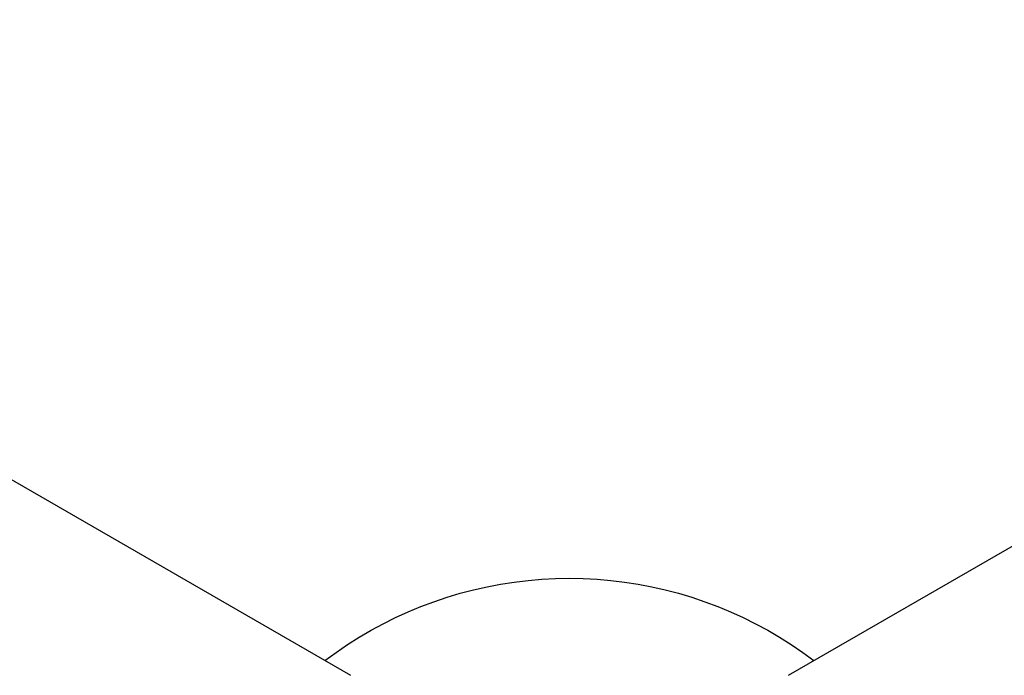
# Model space of a CAD drawing. Header units: millimetres. Extents: x 10740 to 13233, y 6351 to 7934.
# Tile 11 of 23: x 11113 to 11486, y 7683 to 7931. Entities that reach past the tile are written whole.
import ezdxf

# ---------------------------------------------------------------- set-up
doc = ezdxf.new("R2010")
doc.units = ezdxf.units.MM
doc.layers.add('Make2D$Visible$Curvas', color=7, linetype='Continuous')

msp = doc.modelspace()

# ---------------------------------------------------------------- linework, layer by layer
at = {"layer": 'Make2D$Visible$Curvas', "color": 7, "lineweight": -3, "true_color": 0xffffff}
for p, q in [((10808.45, 7931.43), (11238.33, 7683.17)), ((11404.16, 7683.17), (11834.05, 7931.43))]:
    msp.add_line(p, q, dxfattribs=at)
at = {"layer": 'Make2D$Visible$Curvas', "color": 254, "lineweight": -3, "true_color": 0xcad1ee}
for p, q in [((11295.23, 7717.68), (11300.4, 7718.48)), ((11300.4, 7718.48), (11305.59, 7719.11)), ((11305.59, 7719.11), (11310.8, 7719.56)), ((11310.8, 7719.56), (11316.02, 7719.82)), ((11316.02, 7719.82), (11321.25, 7719.91)), ((11321.25, 7719.91), (11326.48, 7719.82)), ((11326.48, 7719.82), (11331.7, 7719.55)), ((11331.7, 7719.55), (11336.91, 7719.11)), ((11336.91, 7719.11), (11342.11, 7718.48)), ((11342.11, 7718.48), (11347.28, 7717.68)), ((11279.93, 7714.23), (11284.99, 7715.55)), ((11284.99, 7715.55), (11290.09, 7716.71)), ((11290.09, 7716.71), (11295.23, 7717.68)), ((11347.28, 7717.68), (11352.41, 7716.7)), ((11352.41, 7716.7), (11357.51, 7715.55)), ((11357.51, 7715.55), (11362.57, 7714.23)), ((11265.06, 7709.22), (11269.96, 7711.06)), ((11269.96, 7711.06), (11274.92, 7712.73)), ((11274.92, 7712.73), (11279.93, 7714.23)), ((11362.57, 7714.23), (11367.58, 7712.73)), ((11367.58, 7712.73), (11372.54, 7711.06)), ((11372.54, 7711.06), (11377.44, 7709.22)), ((11255.47, 7705.05), (11260.23, 7707.22)), ((11260.23, 7707.22), (11265.06, 7709.22)), ((11377.44, 7709.22), (11382.27, 7707.22)), ((11382.27, 7707.22), (11387.03, 7705.05)), ((11250.79, 7702.72), (11255.47, 7705.05)), ((11387.03, 7705.05), (11391.71, 7702.72)), ((11241.68, 7697.59), (11246.19, 7700.24)), ((11246.19, 7700.24), (11250.79, 7702.72)), ((11391.71, 7702.72), (11396.31, 7700.23)), ((11396.31, 7700.23), (11400.82, 7697.59)), ((11237.26, 7694.8), (11241.68, 7697.59)), ((11400.82, 7697.59), (11405.24, 7694.79)), ((11232.94, 7691.85), (11237.26, 7694.8)), ((11405.24, 7694.79), (11409.57, 7691.85)), ((11228.72, 7688.76), (11232.94, 7691.85)), ((11409.57, 7691.85), (11413.78, 7688.76))]:
    msp.add_line(p, q, dxfattribs=at)

doc.saveas('drawing.dxf')
